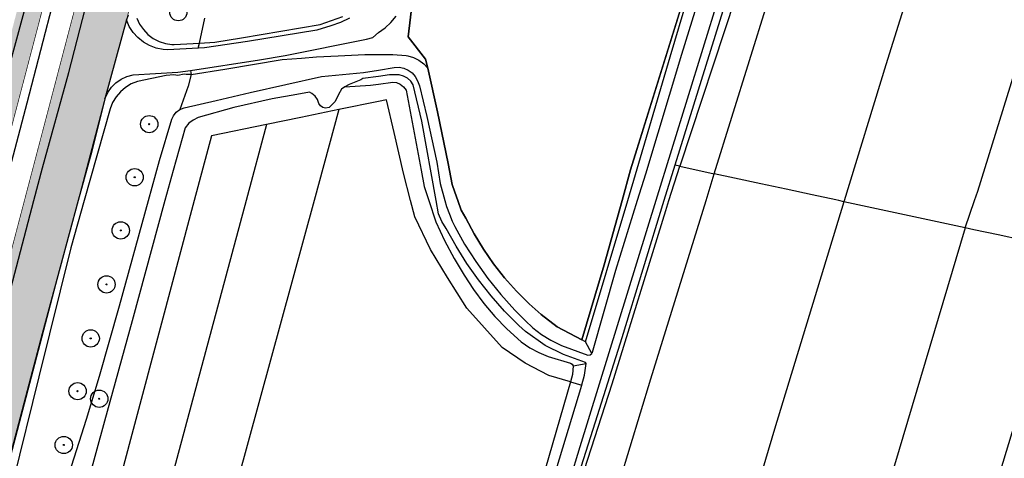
# Model space of a CAD drawing. Header units: metres. Extents: x 102000 to 105000, y 414600 to 420766.
# Tile 63 of 256: x 102948 to 103091, y 416963 to 417026. Entities that reach past the tile are written whole.
import ezdxf

# ---------------------------------------------------------------- set-up
doc = ezdxf.new("R2010")
doc.units = ezdxf.units.M
doc.layers.get('0').update_dxf_attribs({"color": 8})
doc.layers.add('00-Ontwerp DKIV', color=8, linetype='Continuous', lineweight=0)

msp = doc.modelspace()

# ---------------------------------------------------------------- hatches: boundary and pattern name
at = {"ltscale": 0.1}
h = msp.add_hatch(color=256, dxfattribs=at)
edge = h.paths.add_edge_path()
edge.add_arc((102966.85, 417011.06), 0.075, 0, 360)
h = msp.add_hatch(color=256, dxfattribs=at)
edge = h.paths.add_edge_path()
edge.add_arc((102964.75, 417003.38), 0.075, 0, 360)
h = msp.add_hatch(color=256, dxfattribs=at)
edge = h.paths.add_edge_path()
edge.add_arc((102962.73, 416995.68), 0.075, 0, 360)
h = msp.add_hatch(color=256, dxfattribs=at)
edge = h.paths.add_edge_path()
edge.add_arc((102960.68, 416987.86), 0.075, 0, 360)
h = msp.add_hatch(color=256, dxfattribs=at)
edge = h.paths.add_edge_path()
edge.add_arc((102958.39, 416980.04), 0.075, 0, 360)
h = msp.add_hatch(color=256, dxfattribs=at)
edge = h.paths.add_edge_path()
edge.add_arc((102956.5, 416972.41), 0.075, 0, 360)
h = msp.add_hatch(color=256, dxfattribs=at)
edge = h.paths.add_edge_path()
edge.add_arc((102959.62, 416971.31), 0.075, 0, 360)
h = msp.add_hatch(color=256, dxfattribs=at)
edge = h.paths.add_edge_path()
edge.add_arc((102954.5, 416964.62), 0.075, 0, 360)
at = {"layer": '00-Ontwerp DKIV', "transparency": 33554623}
h = msp.add_hatch(color=256, dxfattribs=at)
h.dxf.hatch_style = 1
edge = h.paths.add_edge_path()
edge.add_line((102886.9, 416781.55), (102904.84, 416850.64))
edge.add_line((102904.84, 416850.64), (102928.19, 416939.15))
edge.add_line((102928.19, 416939.15), (102953.56, 417035.86))
edge.add_line((102953.56, 417035.86), (102978.87, 417132.59))
edge.add_line((102978.87, 417132.59), (103004.22, 417229.32))
edge.add_line((103004.22, 417229.32), (103029.53, 417326.07))
edge.add_line((103029.53, 417326.07), (103055.68, 417425.95))
edge.add_line((103055.68, 417425.95), (103080.17, 417519.56))
edge.add_line((103080.17, 417519.56), (103105.56, 417616.34))
edge.add_line((103105.56, 417616.34), (103130.84, 417713.01))
edge.add_line((103130.84, 417713.01), (103156.04, 417809.8))
edge.add_line((103156.04, 417809.8), (103181.49, 417906.51))
edge.add_line((103181.49, 417906.51), (103206.38, 418001.72))
edge.add_arc((103225.69, 417996.42), 20.03, 148.2907, 164.6587, ccw=False)
edge.add_arc((103191.64, 418017.46), 20, 328.2852, 344.8956)
edge.add_line((103210.95, 418012.25), (103219.02, 418043.1))
edge.add_arc((103199.68, 418048.21), 20, 345.2137, 362.334)
edge.add_arc((103239.65, 418049.83), 20, 165.3297, 182.3256, ccw=False)
edge.add_line((103220.3, 418054.9), (103232.12, 418100.04))
edge.add_line((103232.12, 418100.04), (103242.56, 418140.06))
edge.add_line((103242.56, 418140.06), (103250.16, 418168.97))
edge.add_line((103250.16, 418168.97), (103293.88, 418334.46))
edge.add_line((103293.88, 418334.46), (103297.17, 418351.1))
edge.add_arc((103267.5, 418356.96), 30.25, 348.8207, 407.0551)
edge.add_arc((103314.5, 418407.47), 38.75, 204.5183, 227.0551, ccw=False)
edge.add_arc((103314.5, 418407.47), 38.75, 197.206, 204.5183, ccw=False)
edge.add_arc((103314.5, 418407.47), 38.75, 192.769, 197.206, ccw=False)
edge.add_arc((103314.5, 418407.47), 38.75, 184.7464, 192.769, ccw=False)
edge.add_arc((103314.5, 418407.47), 38.75, 114.5178, 184.7464, ccw=False)
edge.add_arc((103280.48, 418441.33), 18, 4.4601, 5.3047)
edge.add_arc((103280.48, 418441.33), 18, 5.3047, 11.5456)
edge.add_line((103298.11, 418444.93), (103297.89, 418446.04))
edge.add_line((103297.89, 418446.04), (103297.84, 418446.29))
edge.add_arc((103314.5, 418407.47), 42.25, 113.2363, 115.0728)
edge.add_arc((103295.75, 418447.55), 2, 194.986, 295.0728, ccw=False)
edge.add_line((103293.82, 418447.03), (103291.9, 418454.22))
edge.add_line((103291.9, 418454.22), (103288.51, 418453.32))
edge.add_line((103288.51, 418453.32), (103290.96, 418444.17))
edge.add_arc((103289.03, 418443.65), 2, -54.8547, 14.986, ccw=False)
edge.add_arc((103314.5, 418407.47), 42.25, 125.1453, 186.0532)
edge.add_arc((103314.5, 418407.47), 42.25, 186.0532, 192.9535)
edge.add_arc((103314.5, 418407.47), 42.25, 192.9535, 197.0227)
edge.add_arc((103314.5, 418407.47), 42.25, 197.0227, 203.2368)
edge.add_arc((103314.5, 418407.47), 42.25, 203.2368, 227.0551)
edge.add_arc((103267.5, 418356.96), 26.75, -11.1793, 47.0551, ccw=False)
edge.add_line((103293.74, 418351.77), (103290.45, 418335.14))
edge.add_line((103290.45, 418335.14), (103246.78, 418169.85))
edge.add_line((103246.78, 418169.85), (103239.17, 418140.95))
edge.add_line((103239.17, 418140.95), (103239.17, 418140.94))
edge.add_line((103239.17, 418140.94), (103228.73, 418100.92))
edge.add_line((103228.73, 418100.92), (103216.92, 418055.78))
edge.add_arc((103236.27, 418050.72), 20, 165.3308, 182.3256)
edge.add_arc((103196.3, 418049.09), 20, -14.7863, 2.334, ccw=False)
edge.add_line((103215.63, 418043.99), (103207.6, 418013.28))
edge.add_arc((103188.25, 418018.34), 20, 328.2852, 345.318, ccw=False)
edge.add_arc((103222.28, 417997.32), 20, 148.2852, 164.6763)
edge.add_line((103202.99, 418002.6), (103178.1, 417907.4))
edge.add_line((103178.1, 417907.4), (103152.66, 417810.68))
edge.add_line((103152.66, 417810.68), (103127.45, 417713.89))
edge.add_line((103127.45, 417713.89), (103102.18, 417617.22))
edge.add_line((103102.18, 417617.22), (103076.78, 417520.45))
edge.add_line((103076.78, 417520.45), (103052.29, 417426.84))
edge.add_line((103052.29, 417426.84), (103026.15, 417326.95))
edge.add_line((103026.15, 417326.95), (103000.83, 417230.21))
edge.add_line((103000.83, 417230.21), (102975.49, 417133.48))
edge.add_line((102975.49, 417133.48), (102950.17, 417036.74))
edge.add_line((102950.17, 417036.74), (102924.8, 416940.04))
edge.add_line((102924.8, 416940.04), (102901.62, 416852.18))
edge.add_line((102901.62, 416852.18), (102877.33, 416758.81))
edge.add_arc((102909.74, 416750.34), 33.5, 165.3461, 192.0759)
edge.add_line((102876.99, 416743.33), (102877.08, 416742.86))
edge.add_arc((102848.36, 416736.65), 29.38, -11.7608, 12.2022, ccw=False)
edge.add_line((102877.13, 416730.66), (102880.91, 416746.96))
edge.add_arc((102880.42, 416747.08), 0.5, 186.3319, 346.473, ccw=False)
edge.add_arc((102909.74, 416750.34), 30, 165.3461, 186.3319, ccw=False)
edge.add_line((102880.72, 416757.92), (102883.48, 416768.49))
edge.add_arc((102888.32, 416767.23), 5, 75.3174, 165.3461, ccw=False)
edge.add_line((102889.59, 416772.06), (102894.48, 416770.78))
edge.add_arc((102892.46, 416763.04), 8, 29.1317, 75.3174, ccw=False)
edge.add_line((102899.45, 416766.94), (102899.75, 416766.39))
edge.add_line((102899.75, 416766.39), (102902.8, 416768.11))
edge.add_line((102902.8, 416768.11), (102902.4, 416768.83))
edge.add_arc((102892.79, 416763.47), 11, 29.1317, 75.3174)
edge.add_line((102895.58, 416774.11), (102890.47, 416775.45))
edge.add_arc((102891.74, 416780.29), 5, 165.3461, 255.3174, ccw=False)
h = msp.add_hatch(color=256, dxfattribs=at)
h.dxf.hatch_style = 1
edge = h.paths.add_edge_path()
edge.add_line((102915.47, 416843.99), (102939.74, 416935.89))
edge.add_line((102939.74, 416935.89), (102960.31, 417014.31))
edge.add_line((102960.31, 417014.31), (102960.44, 417014.78))
edge.add_line((102960.44, 417014.78), (102963.61, 417026.32))
edge.add_line((102963.61, 417026.32), (102965.3, 417032.79))
edge.add_line((102965.3, 417032.79), (102990.43, 417129.35))
edge.add_line((102990.43, 417129.35), (103015.77, 417226.08))
edge.add_line((103015.77, 417226.08), (103041.09, 417322.82))
edge.add_line((103041.09, 417322.82), (103066.41, 417419.56))
edge.add_line((103066.41, 417419.56), (103077.91, 417463.51))
edge.add_line((103077.91, 417463.51), (103078.25, 417464.8))
edge.add_line((103078.25, 417464.8), (103082.38, 417480.57))
edge.add_line((103082.38, 417480.57), (103083.41, 417484.56))
edge.add_line((103083.41, 417484.56), (103091.25, 417514.51))
edge.add_arc((103097.06, 417512.99), 6, 165.263, 165.3369, ccw=False)
edge.add_line((103091.25, 417514.52), (103097.65, 417538.88))
edge.add_arc((103103.45, 417537.36), 6, 165.297, 165.3029, ccw=False)
edge.add_line((103097.65, 417538.88), (103117.12, 417613.1))
edge.add_line((103117.12, 417613.1), (103142.4, 417709.78))
edge.add_line((103142.4, 417709.78), (103167.6, 417806.55))
edge.add_line((103167.6, 417806.55), (103193.04, 417903.26))
edge.add_line((103193.04, 417903.26), (103194.92, 417910.44))
edge.add_line((103194.92, 417910.44), (103199.37, 417927.49))
edge.add_line((103199.37, 417927.49), (103218.34, 418000.01))
edge.add_line((103218.34, 418000.01), (103243.68, 418096.81))
edge.add_line((103243.68, 418096.81), (103259.4, 418157.1))
edge.add_line((103259.4, 418157.1), (103260.93, 418159.65))
edge.add_arc((103281.69, 418145.38), 25.2, 138.8322, 145.4961, ccw=False)
edge.add_line((103262.72, 418161.97), (103268.71, 418185.16))
edge.add_line((103268.71, 418185.16), (103268.7, 418185.17))
edge.add_arc((103273.4, 418188.47), 5.75, 160.7667, 215.0643, ccw=False)
edge.add_line((103267.98, 418190.36), (103270.39, 418199.71))
edge.add_line((103270.39, 418199.71), (103281.45, 418242.62))
edge.add_line((103281.45, 418242.62), (103281.31, 418242.66))
edge.add_line((103281.31, 418242.66), (103281.56, 418243.62))
edge.add_arc((103296.23, 418239.84), 15.15, 75.5421, 165.5421, ccw=False)
edge.add_line((103300.01, 418254.51), (103306.89, 418252.74))
edge.add_line((103306.89, 418252.74), (103309.29, 418262.14))
edge.add_line((103309.29, 418262.14), (103302.43, 418263.91))
edge.add_arc((103306.21, 418278.58), 15.15, 165.5421, 255.5421, ccw=False)
edge.add_line((103291.54, 418282.36), (103299.83, 418314.5))
edge.add_line((103299.83, 418314.5), (103303.69, 418327.57))
edge.add_line((103303.69, 418327.57), (103317.31, 418369.37))
edge.add_arc((103334.42, 418363.8), 18, 114.5158, 161.9534, ccw=False)
edge.add_arc((103314.5, 418407.47), 30, 294.5158, 341.6127)
edge.add_arc((103360.05, 418392.33), 18, 105.0618, 161.6127, ccw=False)
edge.add_line((103355.38, 418409.71), (103381.42, 418416.72))
edge.add_arc((103433.4, 418223.59), 200, 102.5957, 105.0618, ccw=False)
edge.add_line((103389.78, 418418.78), (103391.44, 418419.15))
edge.add_line((103391.44, 418419.15), (103390.25, 418423.58))
edge.add_line((103390.25, 418423.58), (103390.13, 418423.55))
edge.add_line((103390.13, 418423.55), (103387.7, 418422.94))
edge.add_line((103387.7, 418422.94), (103385.28, 418422.31))
edge.add_line((103385.28, 418422.31), (103381.55, 418421.31))
edge.add_line((103381.55, 418421.31), (103380.45, 418421.01))
edge.add_line((103380.45, 418421.01), (103375.63, 418419.71))
edge.add_line((103375.63, 418419.71), (103370.8, 418418.41))
edge.add_line((103370.8, 418418.41), (103365.97, 418417.11))
edge.add_line((103365.97, 418417.11), (103361.14, 418415.81))
edge.add_line((103361.14, 418415.81), (103356.31, 418414.51))
edge.add_line((103356.31, 418414.51), (103354.88, 418414.13))
edge.add_line((103354.88, 418414.13), (103353.9, 418413.87))
edge.add_line((103353.9, 418413.87), (103351.27, 418413.16))
edge.add_arc((103356.65, 418393.17), 20.69, 105.0618, 124.6376)
edge.add_arc((103314.5, 418407.47), 30.5, 5.1346, 24.8151)
edge.add_arc((103343.88, 418440.9), 20.69, 265.3235, 284.9851)
edge.add_line((103349.23, 418420.91), (103388.18, 418431.33))
edge.add_line((103388.18, 418431.33), (103388, 418432.01))
edge.add_line((103388, 418432.01), (103387.01, 418435.7))
edge.add_line((103387.01, 418435.7), (103375.15, 418432.53))
edge.add_line((103375.15, 418432.53), (103360.19, 418428.52))
edge.add_line((103360.19, 418428.52), (103350.95, 418426.05))
edge.add_arc((103346.29, 418443.44), 18, 228.531, 284.986, ccw=False)
edge.add_arc((103314.5, 418407.47), 30, 48.531, 49.3188)
edge.add_line((103334.06, 418430.22), (103334.06, 418430.22))
edge.add_arc((103314.5, 418407.47), 30, 49.3189, 74.1216)
edge.add_arc((103327.64, 418453.64), 18, 202.3982, 254.1216, ccw=False)
edge.add_arc((103295.05, 418492.58), 48.5, 284.986, 289.1919, ccw=False)
edge.add_line((103307.59, 418445.73), (103305.93, 418445.29))
edge.add_line((103305.93, 418445.29), (103308.07, 418437.32))
edge.add_line((103308.07, 418437.32), (103308.21, 418436.8))
edge.add_arc((103314.5, 418407.47), 30, 102.1194, 107.8513)
edge.add_line((103305.31, 418436.03), (103305.17, 418436.54))
edge.add_line((103305.17, 418436.54), (103303.04, 418444.49))
edge.add_arc((103314.5, 418407.47), 38.75, 107.206, 114.5178)
edge.add_arc((103280.48, 418441.33), 18, -44.8569, 4.4601, ccw=False)
edge.add_arc((103314.5, 418407.47), 30, 135.1431, 164.1211)
edge.add_arc((103268.34, 418420.6), 18, 294.8041, 344.1211, ccw=False)
edge.add_arc((103314.5, 418407.47), 38.75, 184.7464, 192.769)
edge.add_line((103276.71, 418398.91), (103284.65, 418401.03))
edge.add_line((103284.65, 418401.03), (103285.17, 418401.17))
edge.add_arc((103314.5, 418407.47), 30, 192.1194, 197.8513)
edge.add_line((103285.95, 418398.27), (103285.43, 418398.13))
edge.add_line((103285.43, 418398.13), (103277.49, 418396.01))
edge.add_arc((103314.5, 418407.47), 38.75, 197.206, 204.5183)
edge.add_arc((103280.65, 418373.44), 18, 45.1436, 94.4606, ccw=False)
edge.add_arc((103314.5, 418407.47), 30, 225.1436, 232.7334)
edge.add_arc((103285.44, 418369.27), 18, -11.1793, 52.7334, ccw=False)
edge.add_line((103303.1, 418365.78), (103293.99, 418321.39))
edge.add_line((103293.99, 418321.39), (103292.71, 418316.32))
edge.add_line((103292.71, 418316.32), (103263.13, 418201.58))
edge.add_line((103263.13, 418201.58), (103252.14, 418158.98))
edge.add_line((103252.14, 418158.98), (103236.42, 418098.7))
edge.add_line((103236.42, 418098.7), (103218.93, 418031.9))
edge.add_line((103218.93, 418031.9), (103215.83, 418020.04))
edge.add_line((103215.83, 418020.04), (103211.08, 418001.91))
edge.add_line((103211.08, 418001.91), (103185.79, 417905.17))
edge.add_line((103185.79, 417905.17), (103185.33, 417903.42))
edge.add_line((103185.33, 417903.42), (103181.77, 417889.88))
edge.add_line((103181.77, 417889.88), (103160.34, 417808.45))
edge.add_line((103160.34, 417808.45), (103135.14, 417711.67))
edge.add_line((103135.14, 417711.67), (103109.86, 417614.99))
edge.add_line((103109.86, 417614.99), (103084.47, 417518.21))
edge.add_line((103084.47, 417518.21), (103061.28, 417429.61))
edge.add_line((103061.28, 417429.61), (103058.97, 417420.78))
edge.add_line((103058.97, 417420.78), (103033.83, 417324.72))
edge.add_line((103033.83, 417324.72), (103008.52, 417227.98))
edge.add_line((103008.52, 417227.98), (102983.17, 417131.25))
edge.add_line((102983.17, 417131.25), (102957.86, 417034.51))
edge.add_line((102957.86, 417034.51), (102932.49, 416937.8))
edge.add_line((102932.49, 416937.8), (102909.9, 416852.26))
edge.add_line((102909.9, 416852.26), (102908.22, 416845.89))
edge.add_line((102908.22, 416845.89), (102907.2, 416842.02))
edge.add_arc((103006.79, 416815.73), 103, 165.2155, 197.4258)
edge.add_arc((102894.2, 416780.39), 15, -55.0164, 17.4258, ccw=False)
edge.add_line((102902.8, 416768.11), (102899.75, 416766.38))
edge.add_line((102899.75, 416766.38), (102891.71, 416762.24))
edge.add_arc((102900.88, 416744.46), 20, 117.2745, 166.473)
edge.add_line((102881.43, 416749.14), (102880.91, 416746.96))
edge.add_line((102880.91, 416746.96), (102875.52, 416723.69))
edge.add_line((102875.52, 416723.69), (102882.44, 416722.09))
edge.add_arc((100763.6, 417222.28), 2177.08, 346.71772, 347.31296)
edge.add_arc((102907.04, 416739.76), 20, 117.2712, 167.3657, ccw=False)
edge.add_line((102897.87, 416757.54), (102903.16, 416760.26))
edge.add_line((102903.16, 416760.26), (102906.4, 416761.64))
edge.add_arc((102910.68, 416747.26), 15, 35.4679, 106.5686, ccw=False)
edge.add_arc((103006.79, 416815.73), 103, 215.4679, 221.1806)
edge.add_line((102929.26, 416747.91), (102949.41, 416724.88))
edge.add_line((102949.41, 416724.88), (102951.94, 416733.54))
edge.add_line((102951.94, 416733.54), (102937.84, 416749.53))
edge.add_arc((103015.06, 416817.69), 103, 165.2086, 221.4359, ccw=False)
edge = h.paths.add_edge_path(flags=16)
edge.add_arc((103314.5, 418407.47), 24.5, 0, 180)
edge.add_arc((103314.5, 418407.47), 24.5, 180, 360)
edge = h.paths.add_edge_path(flags=16)
edge.add_arc((103314.5, 418407.47), 30, 263.8987, 269.7468)
edge.add_line((103314.37, 418377.47), (103314.23, 418376.93))
edge.add_line((103314.23, 418376.93), (103311.83, 418367.74))
edge.add_line((103311.83, 418367.74), (103309.28, 418357.93))
edge.add_arc((103307.83, 418358.31), 1.5, 165.3871, 345.3871, ccw=False)
edge.add_line((103306.37, 418358.69), (103308.93, 418368.49))
edge.add_line((103308.93, 418368.49), (103311.18, 418377.12))
edge.add_line((103311.18, 418377.12), (103311.32, 418377.64))

# ---------------------------------------------------------------- linework, layer by layer
for p, q in [((102955.21, 417018.54), (102967.88, 417067.41)), ((103059.96, 417064.57), (103040.12, 417000)), ((103050.31, 417042.21), (103043.82, 417021.16)), ((103073.41, 417019.72), (103079.35, 417038.78)), ((103004.28, 417023.69), (103005.63, 417035.2)), ((103005.63, 417035.2), (103004.28, 417023.69)), ((102950.24, 417032.84), (102946.77, 417020.16)), ((103036.47, 417004.47), (103045.42, 417033.39)), ((103045.42, 417033.39), (103036.47, 417004.47)), ((103042.18, 417020.82), (103045.54, 417032.01)), ((102949.22, 417014.16), (102953.31, 417029.95)), ((103051.73, 417029.66), (103043.56, 417004.97)), ((103050.04, 417028.24), (103042.84, 417005.14)), ((103048.57, 417003.89), (103056.19, 417028.48)), ((102963.79, 417026.86), (102963.55, 417026.14)), ((102991.55, 417025.48), (102994.83, 417026.64)), ((103001.8, 417025.77), (103002.54, 417026.67)), ((102963.55, 417026.14), (102960.42, 417014.74)), ((102963.97, 417025.21), (102963.55, 417026.14)), ((102964.53, 417024.35), (102963.97, 417025.21)), ((102965.08, 417026.42), (102965.47, 417025.55)), ((102965.47, 417025.55), (102966.01, 417024.75)), ((102974.14, 417022.8), (102974.89, 417026.42)), ((102980.2, 417023.56), (102991.55, 417025.48)), ((102993.13, 417025.29), (102991.1, 417024.68)), ((102994.51, 417025.77), (102993.13, 417025.29)), ((102995.82, 417026.39), (102994.51, 417025.77)), ((103000.95, 417024.98), (103001.8, 417025.77)), ((102965.21, 417023.6), (102964.53, 417024.35)), ((102966.01, 417024.75), (102966.66, 417024.05)), ((102966.66, 417024.05), (102967.43, 417023.47)), ((102991.1, 417024.68), (102981.08, 417023.02)), ((102999.18, 417023.6), (103000, 417024.32)), ((103000, 417024.32), (103000.95, 417024.98)), ((102966.01, 417022.95), (102965.21, 417023.6)), ((102966.89, 417022.44), (102966.01, 417022.95)), ((102967.85, 417022.08), (102966.89, 417022.44)), ((102967.43, 417023.47), (102968.28, 417023.03)), ((102968.28, 417023.03), (102969.19, 417022.73)), ((102969.19, 417022.73), (102970.14, 417022.58)), ((102970.14, 417022.58), (102970.45, 417022.57)), ((102970.45, 417022.57), (102974.14, 417022.8)), ((102973.94, 417022.06), (102974.14, 417022.8)), ((102974.14, 417022.8), (102976.32, 417022.94)), ((102981.08, 417023.02), (102974.85, 417022.12)), ((102976.32, 417022.94), (102980.2, 417023.56)), ((102986.51, 417021), (102998.29, 417023.37)), ((102998.29, 417023.37), (102999.18, 417023.6)), ((103006.82, 417020.49), (103004.28, 417023.69)), ((103004.28, 417023.69), (103006.82, 417020.49)), ((102968.85, 417021.86), (102967.85, 417022.08)), ((102969.55, 417021.81), (102968.85, 417021.86)), ((102973.94, 417022.06), (102969.55, 417021.81)), ((102974.85, 417022.12), (102973.94, 417022.06)), ((102982.79, 417020.38), (102986.51, 417021)), ((102991.04, 417020.82), (102994.16, 417020.94)), ((102994.16, 417020.94), (102998.01, 417021.15)), ((102998.01, 417021.15), (103000, 417021.15)), ((103000, 417021.15), (103002.06, 417021.15)), ((103002.06, 417021.15), (103004.02, 417020.98)), ((103004.02, 417020.98), (103004.25, 417020.95)), ((103004.25, 417020.95), (103005.08, 417020.71)), ((103043.82, 417021.16), (103038.61, 417003.84)), ((103086.68, 417001.36), (103093.02, 417021.92)), ((102972.83, 417018.83), (102982.79, 417020.38)), ((102977.81, 417019.03), (102986.06, 417020.44)), ((102986.06, 417020.44), (102988.89, 417020.6)), ((102988.89, 417020.6), (102991.04, 417020.82)), ((103005.08, 417020.71), (103005.85, 417020.33)), ((103005.85, 417020.33), (103006.54, 417019.8)), ((103006.54, 417019.8), (103007.12, 417019.16)), ((103007.12, 417019.16), (103006.82, 417020.49)), ((103006.82, 417020.49), (103007.12, 417019.16)), ((103036.07, 417000), (103042.18, 417020.82)), ((103067.37, 417000), (103073.41, 417019.72)), ((102951.41, 417004.73), (102955.21, 417018.54)), ((102963.63, 417017.96), (102964.52, 417018.19)), ((102964.52, 417018.19), (102970.99, 417018.61)), ((102969.32, 417018.09), (102965.14, 417017.23)), ((102970.42, 417018.2), (102969.32, 417018.09)), ((102970.98, 417018.1), (102970.42, 417018.2)), ((102971.91, 417018.28), (102970.98, 417018.1)), ((102970.99, 417018.61), (102972.83, 417018.83)), ((102972.2, 417018.24), (102971.91, 417018.28)), ((102972.8, 417018.24), (102972.2, 417018.24)), ((102972.93, 417018.26), (102972.48, 417016.56)), ((102972.93, 417018.26), (102972.8, 417018.24)), ((102972.83, 417018.83), (102972.93, 417018.26)), ((102972.93, 417018.26), (102977.81, 417019.03)), ((102991.76, 417017.98), (102997.85, 417018.53)), ((102997.85, 417018.53), (103000, 417018.89)), ((103000, 417018.89), (103002.29, 417019.27)), ((103001.62, 417018.21), (103000, 417017.98)), ((103003, 417018.19), (103001.62, 417018.21)), ((103002.29, 417019.27), (103002.99, 417019.3)), ((103002.99, 417019.3), (103003.68, 417019.17)), ((103003.62, 417018.03), (103003, 417018.19)), ((103003.68, 417019.17), (103004.31, 417018.89)), ((103004.31, 417018.89), (103004.87, 417018.47)), ((103004.87, 417018.47), (103005.32, 417017.94)), ((103008.55, 417012.83), (103007.12, 417019.16)), ((103007.12, 417019.16), (103008.55, 417012.83)), ((102961.38, 417016.41), (102962.04, 417017.05)), ((102962.04, 417017.05), (102962.8, 417017.57)), ((102962.8, 417017.57), (102963.63, 417017.96)), ((102964.24, 417016.88), (102963.41, 417016.38)), ((102965.14, 417017.23), (102964.24, 417016.88)), ((102981.44, 417015.66), (102991.76, 417017.98)), ((102995.79, 417016.82), (102995.14, 417016.45)), ((102995.14, 417016.45), (102998.85, 417016.71)), ((102997.44, 417017.49), (102995.79, 417016.82)), ((102997.75, 417017.67), (102997.44, 417017.49)), ((103000, 417017.98), (102997.75, 417017.67)), ((102998.85, 417016.71), (103000, 417016.87)), ((103000, 417016.87), (103002.09, 417017.16)), ((103002.09, 417017.16), (103002.61, 417017.08)), ((103002.61, 417017.08), (103003.16, 417016.84)), ((103003.16, 417016.84), (103003.63, 417016.47)), ((103004.19, 417017.73), (103003.62, 417018.03)), ((103004.66, 417017.29), (103004.19, 417017.73)), ((103005.01, 417016.75), (103004.66, 417017.29)), ((103006.25, 417011.47), (103005.01, 417016.75)), ((103005.32, 417017.94), (103005.63, 417017.31)), ((103005.63, 417017.31), (103005.93, 417016.63)), ((102960.42, 417014.74), (102960.85, 417015.66)), ((102960.85, 417015.66), (102961.38, 417016.41)), ((102962.68, 417015.75), (102962.05, 417015.02)), ((102963.41, 417016.38), (102962.68, 417015.75)), ((102972.48, 417016.56), (102971.29, 417013.17)), ((102976.55, 417014.48), (102981.44, 417015.66)), ((102988.18, 417015.37), (102984.62, 417014.71)), ((102990.01, 417015.71), (102988.18, 417015.37)), ((102990.38, 417015.51), (102990.01, 417015.71)), ((102990.85, 417015.12), (102990.38, 417015.51)), ((102994.2, 417015.37), (102993.72, 417014.36)), ((102994.66, 417016.11), (102994.2, 417015.37)), ((102995.14, 417016.45), (102994.66, 417016.11)), ((103003.63, 417016.47), (103003.99, 417015.99)), ((103003.99, 417015.99), (103006.2, 417004.42)), ((103005.93, 417016.63), (103007, 417012.15)), ((102945.47, 417000), (102949.22, 417014.16)), ((102960.42, 417014.74), (102958.54, 417007.17)), ((102961.56, 417014.18), (102961.21, 417013.28)), ((102962.05, 417015.02), (102961.56, 417014.18)), ((102971.9, 417013.42), (102976.55, 417014.48)), ((102984.62, 417014.71), (102979.1, 417013.45)), ((102991.19, 417014.63), (102990.85, 417015.12)), ((102991.4, 417014.06), (102991.19, 417014.63)), ((102991.61, 417013.71), (102991.4, 417014.06)), ((102993.72, 417014.36), (102992.85, 417013.45)), ((103000, 417014.35), (102994.28, 417013.17)), ((103001.15, 417014.58), (103000, 417014.35)), ((103002.29, 417009.83), (103001.15, 417014.58)), ((102961.21, 417013.28), (102957.46, 417000)), ((102970.35, 417012.28), (102970.76, 417012.78)), ((102970.76, 417012.78), (102971.29, 417013.17)), ((102971.29, 417013.17), (102971.9, 417013.42)), ((102979.1, 417013.45), (102973.91, 417012.01)), ((102994.28, 417013.17), (102988.8, 417012.04)), ((102994.28, 417013.17), (102990.69, 417000)), ((102991.95, 417013.46), (102991.61, 417013.71)), ((102992.35, 417013.36), (102991.95, 417013.46)), ((102992.85, 417013.45), (102992.35, 417013.36)), ((103010.1, 417005.35), (103008.55, 417012.83)), ((103008.55, 417012.83), (103010.1, 417005.35)), ((102968.35, 417005.81), (102970.1, 417011.77)), ((102970.1, 417011.77), (102970.35, 417012.28)), ((102972.59, 417011.18), (102972.05, 417010.54)), ((102973.2, 417011.66), (102972.59, 417011.18)), ((102973.91, 417012.01), (102973.2, 417011.66)), ((102983.81, 417011.02), (102975.86, 417009.38)), ((102983.81, 417011.02), (102980.86, 417000)), ((102988.8, 417012.04), (102983.81, 417011.02)), ((103008.33, 417000), (103006.25, 417011.47)), ((103007, 417012.15), (103008.44, 417005.54)), ((102972.05, 417010.54), (102970.31, 417004.37)), ((103003.6, 417003.96), (103002.29, 417009.83)), ((102975.86, 417009.38), (102973.36, 417000)), ((102958.54, 417007.17), (102956.6, 417000)), ((102966.76, 417000), (102968.35, 417005.81)), ((103008.44, 417005.54), (103008.94, 417002.46)), ((103010.68, 417002.31), (103010.1, 417005.35)), ((103010.1, 417005.35), (103010.68, 417002.31)), ((102950.17, 417000), (102951.41, 417004.73)), ((102970.31, 417004.37), (102969.13, 417000)), ((103004.65, 417000), (103003.6, 417003.96)), ((103006.2, 417004.42), (103006.63, 417002.04)), ((103035.22, 417000), (103036.47, 417004.47)), ((103036.47, 417004.47), (103035.22, 417000)), ((103042.84, 417005.14), (103041.26, 417000)), ((103042, 417000), (103043.56, 417004.97)), ((103043.56, 417004.97), (103042.84, 417005.14)), ((103043.56, 417004.97), (103048.57, 417003.89)), ((103047.37, 417000), (103048.57, 417003.89)), ((103051.51, 417003.25), (103048.57, 417003.89)), ((103008.94, 417002.46), (103009.59, 417000)), ((103038.61, 417003.84), (103037.42, 417000)), ((103055.29, 417002.43), (103051.51, 417003.25)), ((103058.98, 417001.64), (103055.29, 417002.43)), ((103006.63, 417002.04), (103007.29, 417000)), ((103011.03, 417001.2), (103010.68, 417002.31)), ((103010.68, 417002.31), (103011.03, 417001.2)), ((103011.46, 417000), (103011.03, 417001.2)), ((103011.03, 417001.2), (103011.46, 417000)), ((103062.73, 417000.83), (103058.98, 417001.64)), ((103086.21, 417000), (103086.68, 417001.36)), ((102973.36, 417000), (102929.15, 416833.84)), ((102980.86, 417000), (102939.03, 416843.84)), ((102944.44, 416978.2), (102950.17, 417000)), ((102990.69, 417000), (102948.6, 416845.66)), ((102956.6, 417000), (102951.39, 416980.7)), ((102957.46, 417000), (102955.52, 416993.16)), ((102962.57, 416984.78), (102966.76, 417000)), ((102969.13, 417000), (102964.41, 416982.57)), ((103005.27, 416997.65), (103004.65, 417000)), ((103007.29, 417000), (103008.29, 416996.93)), ((103008.68, 416998.07), (103008.33, 417000)), ((103009.59, 417000), (103009.82, 416999.12)), ((103011.96, 416998.61), (103011.46, 417000)), ((103011.46, 417000), (103011.96, 416998.61)), ((103040.12, 417000), (103029.12, 416964.33)), ((103029.94, 416979.54), (103036.07, 417000)), ((103032.62, 416990.7), (103035.22, 417000)), ((103035.22, 417000), (103032.62, 416990.7)), ((103037.42, 417000), (103034.28, 416989.86)), ((103041.26, 417000), (103035.18, 416980.14)), ((103039.39, 416974.2), (103047.37, 417000)), ((103041.56, 416998.57), (103042, 417000)), ((103067.32, 416999.84), (103057.27, 416966.92)), ((103066.14, 417000.09), (103062.73, 417000.83)), ((103066.56, 417000), (103066.14, 417000.09)), ((103067.32, 416999.84), (103066.56, 417000)), ((103067.32, 416999.84), (103067.37, 417000)), ((103084.85, 416996.05), (103067.32, 416999.84)), ((103084.85, 416996.05), (103086.21, 417000)), ((103009.82, 416999.12), (103010.29, 416998.05)), ((103012.64, 416997.47), (103011.96, 416998.61)), ((103011.96, 416998.61), (103012.64, 416997.47)), ((103033.79, 416973.47), (103041.56, 416998.57)), ((103007.55, 416992.91), (103005.27, 416997.65)), ((103008.29, 416996.93), (103009.55, 416994.22)), ((103009.19, 416996.96), (103008.68, 416998.07)), ((103009.81, 416995.96), (103009.19, 416996.96)), ((103010.29, 416998.05), (103010.68, 416997)), ((103010.68, 416997), (103011.03, 416996.26)), ((103013.84, 416995.18), (103012.64, 416997.47)), ((103012.64, 416997.47), (103013.84, 416995.18)), ((103011.23, 416993.4), (103009.81, 416995.96)), ((103011.03, 416996.26), (103012.45, 416993.69)), ((103084.85, 416996.05), (103070.29, 416947.18)), ((103086.11, 416995.78), (103084.85, 416996.05)), ((103089.62, 416995.02), (103086.11, 416995.78)), ((103009.55, 416994.22), (103010.96, 416991.59)), ((103015.17, 416992.96), (103013.84, 416995.18)), ((103013.84, 416995.18), (103015.17, 416992.96)), ((103093.13, 416994.26), (103089.62, 416995.02)), ((102955.52, 416993.16), (102950.88, 416974.48)), ((103010, 416988.88), (103007.55, 416992.91)), ((103012.79, 416990.91), (103011.23, 416993.4)), ((103012.45, 416993.69), (103014.08, 416991.16)), ((103016.64, 416990.84), (103015.17, 416992.96)), ((103015.17, 416992.96), (103016.64, 416990.84)), ((103088.32, 416955.59), (103099.63, 416992.85)), ((103010.96, 416991.59), (103012.41, 416989.2)), ((103014.08, 416991.16), (103015.83, 416988.72)), ((103014.48, 416988.51), (103012.79, 416990.91)), ((103018.24, 416988.8), (103016.64, 416990.84)), ((103016.64, 416990.84), (103018.24, 416988.8)), ((103029.4, 416979.84), (103032.62, 416990.7)), ((103032.62, 416990.7), (103029.4, 416979.84)), ((103034.28, 416989.86), (103030.91, 416978.02)), ((103012.8, 416984.41), (103010, 416988.88)), ((103012.41, 416989.2), (103013.75, 416987.11)), ((103016.3, 416986.21), (103014.48, 416988.51)), ((103015.83, 416988.72), (103017.72, 416986.38)), ((103019.96, 416986.87), (103018.24, 416988.8)), ((103018.24, 416988.8), (103019.96, 416986.87)), ((103013.75, 416987.11), (103015.23, 416985.12)), ((103021.79, 416985.05), (103019.96, 416986.87)), ((103019.96, 416986.87), (103021.79, 416985.05)), ((103018.24, 416984.01), (103016.3, 416986.21)), ((103017.72, 416986.38), (103019.73, 416984.14)), ((102959.64, 416974.59), (102962.57, 416984.78)), ((103017.89, 416978.72), (103012.8, 416984.41)), ((103015.23, 416985.12), (103016.84, 416983.22)), ((103020.3, 416981.92), (103018.24, 416984.01)), ((103019.73, 416984.14), (103021.2, 416982.64)), ((103023.52, 416983.53), (103021.79, 416985.05)), ((103021.79, 416985.05), (103023.52, 416983.53)), ((102964.41, 416982.57), (102960.38, 416968.06)), ((103016.84, 416983.22), (103018.56, 416981.44)), ((103021.2, 416982.64), (103022.34, 416981.56)), ((103025.84, 416981.7), (103023.52, 416983.53)), ((103023.52, 416983.53), (103025.84, 416981.7)), ((103018.56, 416981.44), (103020.65, 416979.55)), ((103021.25, 416981.03), (103020.3, 416981.92)), ((103022.34, 416981.56), (103023.59, 416980.6)), ((103029.4, 416979.84), (103025.84, 416981.7)), ((103025.84, 416981.7), (103029.4, 416979.84)), ((102951.39, 416980.7), (102944.88, 416956.02)), ((103024.13, 416979.03), (103021.25, 416981.03)), ((103023.59, 416980.6), (103024.93, 416979.77)), ((103024.93, 416979.77), (103026.48, 416979.02)), ((103029.94, 416979.54), (103029.4, 416979.84)), ((103035.18, 416980.14), (103031.63, 416968.85)), ((103021.22, 416976.44), (103017.89, 416978.72)), ((103020.65, 416979.55), (103021.87, 416978.7)), ((103021.87, 416978.7), (103023.17, 416977.99)), ((103026.78, 416977.74), (103024.13, 416979.03)), ((103026.48, 416979.02), (103030.29, 416977.6)), ((103030.84, 416977.87), (103029.94, 416979.54)), ((103023.17, 416977.99), (103024.54, 416977.43)), ((103024.54, 416977.43), (103027.79, 416976.47)), ((103029.93, 416976.57), (103026.78, 416977.74)), ((103030.29, 416977.6), (103030.6, 416977.66)), ((103030.6, 416977.66), (103030.84, 416977.87)), ((103030.91, 416978.02), (103030.84, 416977.87)), ((103024.64, 416974.68), (103021.22, 416976.44)), ((103027.79, 416976.47), (103028.02, 416976.34)), ((103028.02, 416976.34), (103028.14, 416976.09)), ((103028.14, 416976.09), (103028.08, 416974.84)), ((103028.14, 416976.09), (103030.02, 416976.41)), ((103029.8, 416974.72), (103030.02, 416976.41)), ((103030.02, 416976.41), (103029.93, 416976.57)), ((102950.88, 416974.48), (102946.82, 416957.91)), ((102957.76, 416968.37), (102959.64, 416974.59)), ((103027.76, 416973.77), (103024.64, 416974.68)), ((103028.08, 416974.84), (103027.76, 416973.77)), ((103029.41, 416973.35), (103029.8, 416974.72)), ((103031.04, 416946.75), (103039.39, 416974.2)), ((103027.76, 416973.77), (103023.48, 416958.99)), ((103023.79, 416954.76), (103029.39, 416973.29)), ((103026.66, 416951.4), (103033.79, 416973.47)), ((103027.76, 416973.77), (103029.39, 416973.29)), ((103029.39, 416973.29), (103029.41, 416973.35)), ((102953.93, 416956.3), (102957.76, 416968.37)), ((103031.63, 416968.85), (103014.87, 416916.2)), ((102960.38, 416968.06), (102951.17, 416934.13)), ((103057.27, 416966.92), (103049.13, 416939.65)), ((103029.12, 416964.33), (103023.16, 416944.85))]:
    msp.add_line(p, q)
for centre, radius in [((102971.06, 417027.27), 1.25), ((102966.85, 417011.06), 1.25), ((102966.85, 417011.06), 0.0225), ((102964.75, 417003.38), 1.25), ((102964.75, 417003.38), 0.0225), ((102962.73, 416995.68), 1.25), ((102962.73, 416995.68), 0.0225), ((102960.68, 416987.86), 1.25), ((102960.68, 416987.86), 0.0225), ((102958.39, 416980.04), 1.25), ((102958.39, 416980.04), 0.0225), ((102956.5, 416972.41), 1.25), ((102959.62, 416971.31), 1.25), ((102956.5, 416972.41), 0.0225), ((102959.62, 416971.31), 0.0225), ((102954.5, 416964.62), 1.25), ((102954.5, 416964.62), 0.0225)]:
    msp.add_circle(centre, radius)
at = {"ltscale": 0.1}
for centre in [(102966.85, 417011.06), (102964.75, 417003.38), (102962.73, 416995.68), (102960.68, 416987.86), (102958.39, 416980.04), (102956.5, 416972.41), (102959.62, 416971.31), (102954.5, 416964.62)]:
    msp.add_circle(centre, 0.075, dxfattribs=at)
at = {"layer": '00-Ontwerp DKIV', "transparency": 33554687}
msp.add_lwpolyline([(102886.9, 416781.55, 0.1, 0.1, 0), (102904.84, 416850.64, 0.1, 0.1, 0), (102928.19, 416939.15, 0.1, 0.1, 0), (102953.56, 417035.86, 0.1, 0.1, 0), (102978.87, 417132.59, 0.1, 0.1, 0), (103004.22, 417229.32, 0.1, 0.1, 0), (103029.53, 417326.07, 0.1, 0.1, 0), (103055.68, 417425.95, 0.1, 0.1, 0), (103080.17, 417519.56, 0.1, 0.1, 0), (103105.56, 417616.34, 0.1, 0.1, 0), (103130.84, 417713.01, 0.1, 0.1, 0), (103156.04, 417809.8, 0.1, 0.1, 0), (103181.49, 417906.51, 0.1, 0.1, 0)], format="xyseb", dxfattribs=at)
at = {"layer": '00-Ontwerp DKIV', "transparency": 33554687, "const_width": 0.1}
for points in [[(103181.77, 417889.88), (103160.34, 417808.45), (103135.14, 417711.67), (103109.86, 417614.99), (103084.47, 417518.21), (103061.28, 417429.61), (103058.97, 417420.78), (103033.83, 417324.72), (103008.52, 417227.98), (102983.17, 417131.25), (102957.86, 417034.51), (102932.49, 416937.8), (102909.9, 416852.26), (102908.22, 416845.89), (102908.22, 416845.89), (102907.2, 416842.02, 0.141477), (102908.51, 416784.89, -0.327054), (102902.8, 416768.11), (102899.75, 416766.38), (102891.71, 416762.24, 0.218028), (102881.43, 416749.14), (102880.91, 416746.96)], [(102951.94, 416733.54), (102937.84, 416749.53, -0.250382), (102915.47, 416843.99), (102915.47, 416843.99), (102939.74, 416935.89), (102960.31, 417014.31), (102960.44, 417014.78), (102963.61, 417026.32), (102965.3, 417032.79), (102990.43, 417129.35), (103015.77, 417226.08), (103041.09, 417322.82)]]:
    msp.add_lwpolyline(points, format="xyb", dxfattribs=at)

doc.saveas('drawing.dxf')
